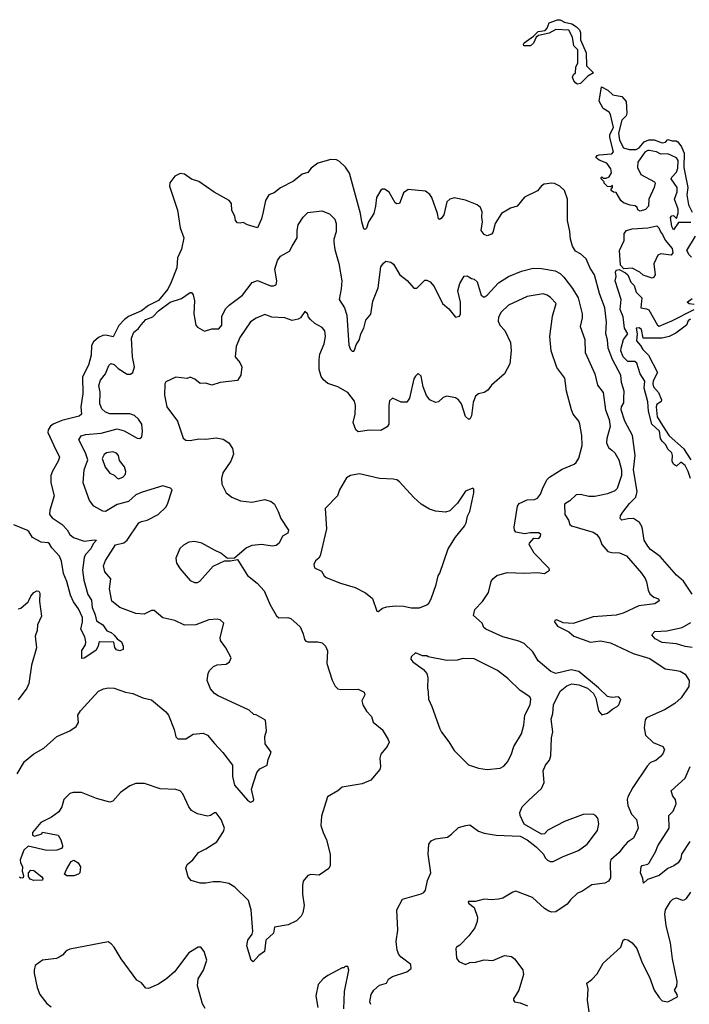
# Model space of a CAD drawing. Extents: x 2087054 to 2277909, y 548907 to 753496.
# Tile 180 of 256: x 2138857 to 2143524, y 643227 to 650096. Entities that reach past the tile are written whole.
import ezdxf

# ---------------------------------------------------------------- set-up
doc = ezdxf.new("R2010")
doc.units = 0

msp = doc.modelspace()

# ---------------------------------------------------------------- linework, layer by layer
at = {"layer": '0CON20XD'}
for points in [[(2142745, 649647.5), (2142733.6, 649653.6), (2142719.3, 649669.3), (2142710, 649695), (2142717.5, 649715), (2142730, 649725), (2142733.3, 649765), (2142746.2, 649795), (2142746.7, 649885), (2142720, 649915), (2142711.2, 649975), (2142685, 650022.5), (2142595, 650027.5), (2142547, 650003), (2142473, 649987), (2142456.4, 649973.6), (2142438.3, 649931.7), (2142416.4, 649913.6), (2142370, 649915), (2142367.5, 649925), (2142373.3, 649935), (2142438.8, 649981.2), (2142470, 650015), (2142518.8, 650021.2), (2142532.7, 650037.3), (2142546.4, 650073.6), (2142605, 650096.2), (2142625, 650096), (2142655, 650078.8), (2142705, 650066.2), (2142737.3, 650047.3), (2142760, 650025), (2142766.2, 650005), (2142766.2, 649955), (2142806.1, 649866.1), (2142807.5, 649775), (2142856.7, 649725), (2142817, 649703), (2142765, 649650), (2142745, 649647.5)], [(2143535, 648681.2), (2143448.3, 648681.7), (2143415, 648630), (2143403, 648653), (2143393, 648717), (2143401.7, 648728.3), (2143415, 648730), (2143435, 648710), (2143446.4, 648746.4), (2143446.2, 648775), (2143422, 648845), (2143439.2, 648895), (2143440, 648925), (2143398.8, 648985), (2143401.7, 648998.3), (2143435, 649032.5), (2143445, 649060), (2143445.8, 649115), (2143435, 649133.3), (2143375, 649160), (2143325, 649158), (2143295, 649173.3), (2143245, 649183.3), (2143235, 649183.8), (2143215, 649171.2), (2143165, 649102.5), (2143164, 649065), (2143186.1, 649016.1), (2143282.5, 648965), (2143286.7, 648955), (2143278.8, 648925), (2143243.3, 648845), (2143240, 648795), (2143218.8, 648771.2), (2143180.7, 648760.7), (2143165, 648770), (2143160, 648785), (2143147, 648797), (2143111.7, 648801.7), (2143065, 648817.5), (2143047.5, 648835), (2143015, 648890), (2142995, 648892.5), (2142980, 648905), (2142980, 648915), (2142990, 648925), (2142988.3, 648938.3), (2142975, 648930), (2142955, 648932.5), (2142930, 648955), (2142930, 648965), (2142910, 648985), (2142910, 648995), (2142915, 649000), (2142925, 648990), (2142945, 648990), (2142965, 649000), (2142981.7, 649028.3), (2142977.5, 649055), (2142950, 649095), (2142895, 649116.7), (2142872.5, 649135), (2142881.2, 649148.8), (2142895, 649153.3), (2142985, 649160), (2142996.2, 649173.8), (2142970, 649275), (2142970, 649295), (2142996.2, 649345), (2142976, 649435), (2142965, 649451.2), (2142925, 649477.5), (2142897, 649527), (2142911.7, 649628.3), (2142955.5, 649605.5), (2142992.3, 649572.3), (2143055, 649560), (2143083.3, 649525), (2143090, 649445), (2143083.6, 649426.4), (2143053.8, 649395), (2143030, 649305), (2143038.6, 649255), (2143065, 649203.3), (2143105, 649190), (2143155, 649190), (2143175, 649203.3), (2143210, 649245), (2143242.3, 649257.7), (2143278.3, 649258.3), (2143335, 649236.7), (2143358.3, 649241.7), (2143375, 649260), (2143405, 649250), (2143431.7, 649251.7), (2143443.3, 649243.3), (2143469.7, 649209.7), (2143489.1, 649165), (2143487, 649065), (2143513.5, 648925), (2143507.5, 648875), (2143517.8, 648805), (2143544.2, 648754.2)], [(2143545, 646087.5), (2143485, 646178.7), (2143435, 646220.4), (2143321.1, 646351.1), (2143255, 646400), (2143235, 646422.9), (2143210, 646465), (2143195.7, 646555), (2143177.8, 646587.8), (2143135.4, 646615.4), (2143095, 646614.7), (2143055, 646605.6), (2143043.1, 646615), (2143045.5, 646635), (2143059.9, 646660.1), (2143108.1, 646721.9), (2143150.7, 646765), (2143160.3, 646805), (2143135.9, 646955.9), (2143146.5, 647055), (2143127.8, 647195), (2143075.3, 647295), (2143050.3, 647375), (2143051.5, 647395), (2143067.7, 647422.3), (2143068.8, 647455), (2143070.8, 647505), (2143052.8, 647565), (2143046.1, 647615), (2142988, 647725), (2142959.3, 647805), (2142955, 647863.8), (2142943.1, 647905), (2142946.8, 647986.8), (2142935, 648086.7), (2142897.5, 648185), (2142862.9, 648315), (2142832.3, 648362.3), (2142805, 648427.5), (2142765, 648463.1), (2142731.5, 648481.5), (2142710.8, 648515), (2142695.4, 648565), (2142692.1, 648617.9), (2142676.4, 648695), (2142675.3, 648845), (2142654.5, 648905), (2142622.5, 648935), (2142585, 648952.9), (2142565, 648954.6), (2142511.7, 648948.3), (2142493.5, 648936.5), (2142465, 648902.5), (2142375, 648858.1), (2142325, 648795.6), (2142277.9, 648782.1), (2142215.5, 648744.5), (2142171.2, 648675), (2142155, 648612), (2142145, 648600), (2142115, 648588), (2142095, 648597.5), (2142074.1, 648625), (2142083.1, 648685), (2142077.6, 648717.6), (2142080.4, 648755), (2142067.9, 648785), (2142044.5, 648805), (2141965, 648837.3), (2141885, 648853.3), (2141856, 648845), (2141833.6, 648825), (2141812.9, 648735), (2141795, 648710), (2141782.3, 648702.3), (2141776.1, 648706.1), (2141770, 648745), (2141730, 648855), (2141715.5, 648875.5), (2141685, 648899.2), (2141565, 648912.1), (2141532.8, 648887.2), (2141516.4, 648845), (2141505, 648813.3), (2141485, 648810.8), (2141475, 648818), (2141432.4, 648892.4), (2141400, 648915), (2141385, 648914), (2141375, 648906), (2141343.6, 648855), (2141337.9, 648795), (2141325.5, 648745), (2141288.2, 648685), (2141275, 648642.5), (2141265, 648633.3), (2141256.4, 648636.4), (2141240.8, 648685), (2141233.1, 648745), (2141155, 649026.2), (2141127, 649067), (2141085, 649107.5), (2141065, 649117.5), (2141025, 649120), (2140935, 649095.8), (2140889.1, 649060.9), (2140865, 649030), (2140825, 649018), (2140765, 648968.6), (2140675, 648924.3), (2140630.8, 648889.2), (2140594.2, 648875), (2140569.2, 648835), (2140553.1, 648755), (2140542.4, 648707.6), (2140515, 648643.3), (2140444.2, 648664.2), (2140415, 648681.2), (2140393.9, 648676.1), (2140375, 648679.2), (2140360, 648695), (2140355.6, 648725), (2140335.7, 648765), (2140333.3, 648815), (2140317.5, 648835), (2140212.5, 648892.5), (2140105, 648967.8), (2140053.8, 648983.8), (2140005, 649017.8), (2139975, 649023.3), (2139937.3, 649005), (2139903, 648957), (2139899.7, 648935), (2139956.3, 648766.3), (2139974.6, 648644.6), (2139999.8, 648575), (2139985.2, 648494.8), (2139957.4, 648435), (2139951.2, 648365), (2139913, 648265), (2139888.4, 648215), (2139825, 648137), (2139755, 648102.1), (2139705, 648064.5), (2139615, 648026.2), (2139587.6, 648005), (2139548.3, 647961.7), (2139507.1, 647882.9), (2139456.1, 647896.1), (2139435, 647893.3), (2139405, 647879.7), (2139371.8, 647848.2), (2139357.7, 647822.3), (2139354.8, 647755.2), (2139335, 647686), (2139294.3, 647605), (2139296.4, 647485), (2139282.3, 647395), (2139286.2, 647343.8), (2139270, 647330), (2139149.5, 647300.5), (2139088.9, 647275), (2139070.5, 647259.5), (2139054.1, 647235), (2139052.9, 647215), (2139094.4, 647125.6), (2139133.1, 647045), (2139125.8, 647015.8), (2139084.7, 646945.3), (2139073.8, 646915), (2139073.9, 646863.9), (2139097.1, 646775), (2139065.9, 646674.1), (2139065.3, 646645), (2139081.7, 646621.7), (2139153.1, 646575), (2139187.5, 646537.5), (2139207.1, 646505), (2139232.4, 646482.4), (2139305, 646458.9), (2139378.3, 646468.3), (2139392.5, 646465), (2139369.7, 646440.3), (2139353.3, 646405), (2139316, 646364), (2139306.4, 646345), (2139294.5, 646255), (2139302.7, 646185), (2139331.1, 646085), (2139356.4, 646046.4), (2139360.7, 645995), (2139382.3, 645945), (2139392.2, 645902.2), (2139436.2, 645875), (2139465, 645833.3), (2139495, 645820.8), (2139515, 645801.2), (2139536, 645776), (2139566, 645755), (2139578.8, 645725), (2139578.3, 645701.7), (2139555, 645693.8), (2139530.9, 645700.9), (2139520, 645715), (2139513, 645753), (2139415, 645756.2), (2139408.3, 645751.7), (2139404.3, 645725), (2139388.1, 645695), (2139305, 645642), (2139290, 645640), (2139290, 645695), (2139314.2, 645735.8), (2139318, 645755), (2139310.9, 645790.9), (2139283, 645843), (2139294, 645896), (2139293.4, 645925), (2139266.9, 645986.9), (2139232.2, 646035), (2139211.1, 646081.1), (2139185.6, 646175.6), (2139162.6, 646232.6), (2139147.8, 646317.8), (2139135, 646353.5), (2139081.5, 646411.5), (2139065, 646438.9), (2139055, 646445.3), (2139005, 646451.6), (2138945, 646484.5), (2138919.6, 646525), (2138906.9, 646535), (2138815, 646572.9)], [(2139315, 647201.2), (2139425, 647211.8), (2139535, 647241.5), (2139585, 647228.5), (2139675, 647176.9), (2139695, 647174.2), (2139708.8, 647185), (2139712.5, 647225), (2139708, 647275), (2139685, 647308), (2139656.2, 647335), (2139625.4, 647345.4), (2139485, 647347.2), (2139455, 647358.5), (2139430.1, 647380.1), (2139415.4, 647415.4), (2139418, 647498), (2139409.2, 647545), (2139419.7, 647580.3), (2139455.6, 647625), (2139477.3, 647682.7), (2139492.3, 647697.7), (2139515, 647690), (2139543.3, 647663.3), (2139605, 647623.8), (2139627.8, 647622.2), (2139645.5, 647634.5), (2139656.2, 647675), (2139641.9, 647745), (2139636.4, 647875), (2139651.4, 647915), (2139681.5, 647938.5), (2139703.8, 647966.2), (2139735, 648005.4), (2139785, 648023.8), (2139824.6, 648065), (2139905.8, 648125), (2139985, 648151.2), (2140045, 648192.5), (2140055, 648192.5), (2140066.4, 648176.4), (2140075.8, 648135.8), (2140070, 648045), (2140085.5, 647965), (2140095, 647950), (2140145, 647923.3), (2140195, 647938.8), (2140245, 647939.2), (2140264.5, 647965), (2140264.5, 648025), (2140291.7, 648078.3), (2140317.1, 648105), (2140409.4, 648175), (2140477, 648263), (2140515, 648276.7), (2140605, 648240), (2140625, 648239.1), (2140643.5, 648246.5), (2140649.1, 648275), (2140636, 648355), (2140652.7, 648415), (2140675, 648445.6), (2140737.6, 648482.4), (2140755.7, 648515), (2140791.5, 648575), (2140790, 648625), (2140798.6, 648665), (2140831.7, 648718.3), (2140865, 648751.2), (2140963, 648763), (2141015, 648742), (2141054.2, 648705), (2141062.9, 648675), (2141062.9, 648615), (2141046.9, 648565), (2141047.5, 648545), (2141053.6, 648493.6), (2141080.9, 648395), (2141101.8, 648275), (2141098.5, 648218.5), (2141084.4, 648145), (2141120.8, 648085), (2141136.7, 648035), (2141151.9, 647825), (2141162.5, 647795), (2141175, 647784), (2141185, 647783.3), (2141190.5, 647789.5), (2141202.3, 647827.7), (2141226.2, 647865), (2141234.2, 647905), (2141254.4, 647945), (2141269.7, 648000.3), (2141305, 648042.5), (2141317.8, 648132.2), (2141327.8, 648155), (2141356.4, 648225), (2141375, 648372.5), (2141391.7, 648398.3), (2141409.3, 648410.7), (2141443.9, 648403.9), (2141461.2, 648391.2), (2141507.5, 648315), (2141557.6, 648277.6), (2141605, 648224), (2141625, 648223.8), (2141681.2, 648278.8), (2141695, 648280), (2141716.8, 648266.8), (2141745.5, 648235.5), (2141805, 648116), (2141848.5, 648078.5), (2141895, 648020), (2141921.7, 648028.3), (2141930, 648045), (2141930.5, 648125), (2141910.6, 648205), (2141925, 648256.7), (2141955, 648307.5), (2141975, 648310), (2142005, 648290), (2142025, 648285.8), (2142045, 648268), (2142074.3, 648175), (2142095, 648160.6), (2142115, 648174.4), (2142195, 648259.5), (2142264.6, 648305.4), (2142355, 648341.9), (2142435, 648362.9), (2142495, 648361.1), (2142588.8, 648345), (2142625, 648326.5), (2142650.7, 648300.7), (2142710.7, 648220.7), (2142750.6, 648155), (2142777.3, 648045), (2142777.3, 648015), (2142763.8, 647955), (2142796.7, 647865), (2142798.9, 647775), (2142865.5, 647625), (2142885, 647546.2), (2142924.7, 647494.7), (2142940.7, 647375), (2142966.1, 647306.1), (2142971.6, 647258.4), (2142949.2, 647175), (2142946.6, 647143.4), (2142961.1, 647111.1), (2142985, 647092.7), (2143005.3, 647075.3), (2143033.6, 647025), (2143052.4, 646955), (2143050.8, 646915), (2143021.5, 646825), (2143005, 646808.5), (2142955, 646787.9), (2142865, 646769.6), (2142825, 646769.1), (2142765, 646782.9), (2142735, 646782), (2142690.9, 646739.1), (2142654.5, 646715), (2142656.5, 646645), (2142681.4, 646605), (2142690.8, 646575), (2142704, 646565), (2142855, 646521.1), (2142878.6, 646505), (2142901.4, 646475), (2142915, 646433.8), (2142956.4, 646386.4), (2142985, 646377.8), (2143037.6, 646377.6), (2143087.1, 646355), (2143191.1, 646235), (2143217, 646197), (2143226.5, 646175), (2143236.6, 646116.6), (2143249.5, 646089.5), (2143276.4, 646066.4), (2143310, 646055), (2143315, 646042.5), (2143285, 646021.2), (2143172.8, 646007.2), (2143064, 645956), (2143015, 645942.1), (2142855, 645930.8), (2142715, 645884.4), (2142645, 645888.6), (2142601.8, 645908.2), (2142586.2, 645905), (2142584.3, 645895), (2142604.7, 645864.7), (2142684.2, 645825), (2142718.8, 645795), (2142835, 645752.2), (2142905, 645762.3), (2142975, 645748.2), (2143133.4, 645673.4), (2143249.5, 645639.5), (2143355, 645567.1), (2143421.3, 645558.7), (2143460.2, 645550.2), (2143495, 645529.2), (2143522.5, 645485), (2143521.4, 645445), (2143466.9, 645365), (2143422.9, 645325), (2143355.9, 645284.1), (2143225, 645225.6), (2143217.7, 645212.3), (2143209.4, 645155), (2143219.1, 645105), (2143273.1, 645053.1), (2143340, 645025), (2143351.2, 645005), (2143340.8, 644975), (2143324.2, 644955), (2143291.5, 644928.5), (2143255, 644913.1), (2143231, 644889), (2143130.4, 644739.6), (2143095.7, 644675), (2143090.5, 644655), (2143094.7, 644614.7), (2143122.4, 644552.4), (2143155.6, 644515), (2143167.8, 644455), (2143135, 644385.8), (2143092.9, 644357.1), (2143060.4, 644319.6), (2143035, 644286.5), (2142977.7, 644235), (2142973.1, 644215), (2142975, 644110), (2142960, 644085), (2142935, 644072.2), (2142845, 644059.1), (2142775, 644012.9), (2142745, 644002.9), (2142695.7, 643955), (2142673.8, 643925), (2142595, 643872.9), (2142565, 643869.2), (2142545, 643875.8), (2142515, 643895.7), (2142432, 643972), (2142315, 644015.6), (2142295, 644010), (2142225, 643968), (2142195, 643959.2), (2142145, 643955.8), (2142095, 643960.8), (2142035, 643944), (2141982.5, 643945), (2141985, 643933.3), (2142025, 643902.5), (2142046.9, 643835), (2142045.7, 643805), (2142029.4, 643760.6), (2141987.5, 643705), (2141925, 643640), (2141902.5, 643625), (2141897.5, 643615), (2141901.7, 643548.3), (2141917.5, 643525), (2141965, 643503.8), (2141995, 643518), (2142035, 643520), (2142094.1, 643535.9), (2142155, 643531.2), (2142235, 643566.7), (2142285, 643561.2), (2142306.2, 643545), (2142365, 643467.5), (2142367.8, 643435), (2142336, 643325), (2142298, 643265), (2142298, 643255), (2142305, 643244.3), (2142345, 643237.1), (2142396.8, 643216.8)], [(2143265, 648293.8), (2143203, 648313), (2143180, 648335), (2143125, 648362.5), (2143067.5, 648357.5), (2143044.1, 648384.1), (2143038, 648485), (2143071.2, 648555), (2143070, 648605), (2143087.5, 648625), (2143127, 648637), (2143235, 648643.3), (2143297, 648657), (2143312.5, 648645), (2143322.5, 648615), (2143338.3, 648598.3), (2143357, 648557), (2143405, 648500), (2143409.3, 648470.7), (2143397, 648453), (2143325, 648463.3), (2143305, 648452.5), (2143276.4, 648393.6), (2143286.7, 648315), (2143275, 648297.5), (2143265, 648293.8)], [(2143539.8, 648439.8), (2143523.1, 648455), (2143506.9, 648485), (2143566.7, 648585)], [(2143533.8, 646895), (2143517.5, 646945), (2143495.8, 646985), (2143465, 647010), (2143435, 646982), (2143414.2, 646995), (2143404.4, 647015), (2143407.5, 647055), (2143401.4, 647075), (2143375, 647100), (2143360.7, 647130.7), (2143334.1, 647155), (2143324.2, 647175), (2143315.9, 647225.9), (2143263.1, 647275), (2143240, 647365), (2143235, 647430), (2143209.2, 647525), (2143213.3, 647575), (2143182.5, 647625), (2143159.5, 647699.5), (2143145, 647711.2), (2143095, 647711.4), (2143063.3, 647745), (2143048.1, 647785), (2143048.9, 647805), (2143065.8, 647865), (2143096.2, 647905), (2143073.4, 647943.4), (2143063, 648023), (2143042.2, 648075), (2143050, 648145), (2143008.5, 648275), (2143014.3, 648305), (2143009.2, 648335), (2143015, 648348), (2143035, 648353.3), (2143080.7, 648330.7), (2143096.4, 648316.4), (2143117.5, 648265), (2143140.7, 648240.7), (2143153.3, 648195), (2143193.3, 648155), (2143187.5, 648085), (2143225, 648080), (2143241.2, 648071.2), (2143303.8, 647965), (2143315, 647958.8), (2143402.5, 647995), (2143558.8, 648075)], [(2141305, 643224.2), (2141297.9, 643245), (2141307.1, 643295), (2141325, 643325.7), (2141365, 643361.1), (2141412.9, 643375), (2141428.4, 643401.6), (2141455, 643421.1), (2141555, 643453.6), (2141585, 643477.5), (2141582, 643505), (2141514.6, 643554.6), (2141499.4, 643575), (2141488.8, 643605), (2141481.1, 643665), (2141492.5, 643745), (2141484.6, 643885), (2141525, 643960), (2141655, 643996.9), (2141672.8, 644007.2), (2141685, 644023.8), (2141699.3, 644090.7), (2141721.9, 644145), (2141704.6, 644274.6), (2141708, 644345), (2141725, 644366.7), (2141755, 644381.2), (2141837.9, 644392.1), (2141867.4, 644412.6), (2141915, 644460), (2141965.7, 644474.3), (2141995, 644478.8), (2142055.8, 644435.8), (2142095, 644420.8), (2142177.7, 644407.7), (2142345, 644400), (2142393.6, 644373.6), (2142457.5, 644325), (2142507.5, 644275), (2142519.3, 644249.3), (2142535, 644232.5), (2142555, 644222.5), (2142575, 644222.5), (2142645, 644258), (2142751.2, 644298.8), (2142811.2, 644345), (2142885, 644440), (2142894, 644485), (2142887.5, 644525), (2142871.2, 644545), (2142855, 644554), (2142785, 644551.4), (2142655, 644502.2), (2142539.1, 644440.9), (2142515, 644416.2), (2142495, 644413.8), (2142374.1, 644484.1), (2142344.2, 644544.2), (2142343.3, 644565), (2142358.8, 644605), (2142405, 644651.2), (2142495, 644733.3), (2142513.3, 644775), (2142506.7, 644856.7), (2142521.2, 644895), (2142550.7, 644929.3), (2142559.5, 644960.5), (2142564, 645085), (2142573.3, 645126.7), (2142561.5, 645215), (2142573.6, 645255), (2142578.8, 645315), (2142625, 645412.5), (2142670.3, 645449.7), (2142705, 645462), (2142755, 645456.7), (2142815, 645431.2), (2142856.7, 645395), (2142872.3, 645362.3), (2142891.2, 645275), (2142915, 645246.7), (2142955, 645257.5), (2142991.7, 645288.3), (2143022.5, 645305), (2143033.6, 645316.4), (2143046.4, 645353.6), (2143031.7, 645371.7), (2142985, 645367.5), (2142955, 645373.3), (2142892.5, 645435), (2142755, 645547.5), (2142700.3, 645559.7), (2142595, 645535.5), (2142559.5, 645549.5), (2142471.9, 645621.9), (2142434.4, 645685), (2142373, 645743), (2142335, 645761.4), (2142225, 645791.4), (2142105, 645844.4), (2142092.5, 645855), (2142080, 645885), (2142020, 645940), (2142029.5, 645980.5), (2142083, 646037), (2142125, 646100), (2142143.1, 646176.9), (2142155, 646195.8), (2142181.7, 646218.3), (2142255, 646240), (2142375, 646233.8), (2142465, 646240), (2142515, 646233.3), (2142550, 646255), (2142548.3, 646268.3), (2142443.9, 646373.9), (2142407.5, 646435), (2142410, 646445), (2142441.7, 646478.3), (2142475, 646477.5), (2142487.7, 646492.3), (2142488.8, 646505), (2142475, 646515.8), (2142415.9, 646515.9), (2142375, 646508.6), (2142315, 646520.8), (2142305.7, 646535), (2142304.4, 646555), (2142316.7, 646643.3), (2142327.3, 646702.7), (2142338.2, 646721.8), (2142395, 646746.9), (2142445, 646748.6), (2142465, 646758.6), (2142487.8, 646785), (2142505.7, 646835), (2142532.9, 646887.1), (2142550, 646905), (2142638.6, 646961.4), (2142722.5, 646995), (2142735, 647006.7), (2142754.1, 647035.9), (2142776.9, 647125), (2142775.6, 647195), (2142762, 647275), (2142753.8, 647295), (2142714.7, 647344.7), (2142703.4, 647373.4), (2142668.8, 647505), (2142656.2, 647596.2), (2142600.2, 647670.2), (2142561.2, 647785), (2142552.9, 647885), (2142571.3, 648028.7), (2142596.2, 648115), (2142557.3, 648157.3), (2142533.3, 648175), (2142505, 648182.9), (2142395, 648165.6), (2142265, 648104.3), (2142212.9, 648055), (2142195, 648020), (2142192.6, 647992.6), (2142204, 647965), (2142237.4, 647927.4), (2142278.1, 647845), (2142282.5, 647785), (2142273.1, 647695), (2142235, 647626), (2142144.6, 647545.4), (2142119.2, 647510.8), (2142095, 647495.5), (2142054.3, 647485.7), (2142035, 647468.8), (2142016.7, 647425), (2142006.6, 647333.4), (2141995, 647310), (2141985, 647310), (2141965, 647326.7), (2141935.4, 647415.4), (2141915, 647443.8), (2141895, 647458), (2141835, 647468.8), (2141809.5, 647460.5), (2141775, 647430), (2141755, 647426.2), (2141715, 647443.8), (2141692.5, 647475), (2141668, 647535), (2141655, 647610), (2141633.3, 647626.7), (2141615, 647610), (2141605, 647590), (2141573.9, 647456.1), (2141555, 647427.5), (2141515, 647426.7), (2141455, 647456.2), (2141435, 647437.5), (2141428.8, 647405), (2141430, 647275), (2141417.1, 647255), (2141375, 647231.2), (2141295, 647233.5), (2141215, 647220), (2141200.8, 647235), (2141180, 647285), (2141195.6, 647345), (2141198.1, 647405), (2141190.8, 647435), (2141144.3, 647494.3), (2141075, 647534), (2141005, 647558.6), (2140973.7, 647583.7), (2140957.8, 647607.8), (2140944.4, 647655), (2140943.7, 647726.3), (2140948.2, 647761.8), (2140980, 647835), (2140987.8, 647885), (2140982.9, 647925), (2140965, 647948), (2140915, 647976.2), (2140883.3, 648005), (2140870.5, 648020.5), (2140862.5, 648045), (2140845, 648060), (2140815, 648016.7), (2140797, 648007), (2140755, 647997.1), (2140705, 648015.7), (2140615, 648021.4), (2140565, 648040), (2140505, 648014.3), (2140465, 647987.5), (2140390.9, 647879.1), (2140365.7, 647815.7), (2140357.5, 647745), (2140390.6, 647705), (2140404.3, 647675), (2140398.1, 647615), (2140375, 647578.1), (2140254.1, 647565.9), (2140195, 647546.2), (2140155, 647560), (2140115, 647558.9), (2140077.8, 647587.8), (2140045, 647603.3), (2140025, 647592.9), (2139945, 647601.4), (2139875, 647570), (2139869.2, 647555), (2139865.8, 647475.8), (2139882.9, 647395), (2139955.6, 647295), (2139996.7, 647176.7), (2140015, 647162.9), (2140045, 647160.5), (2140105, 647170.8), (2140155, 647170), (2140225, 647178.9), (2140275, 647169.4), (2140315, 647144.2), (2140340.8, 647105), (2140348, 647065), (2140329.2, 647015), (2140272, 646935), (2140262.9, 646895), (2140265.8, 646855), (2140295, 646796.2), (2140335, 646765.8), (2140395, 646740.5), (2140475, 646729.5), (2140565, 646748.2), (2140609.2, 646735), (2140632.9, 646715), (2140659.4, 646665), (2140677.1, 646615), (2140730, 646535), (2140726.2, 646513.8), (2140687.9, 646492.1), (2140665.7, 646445), (2140645, 646427.1), (2140616.9, 646423.1), (2140545, 646434.4), (2140475, 646427.1), (2140437.8, 646412.2), (2140355, 646340), (2140305, 646337.5), (2140257.5, 646375), (2140215, 646395.8), (2140126.7, 646445), (2140074.2, 646455.8), (2140035, 646450.8), (2139999.3, 646430.7), (2139973.6, 646406.4), (2139945, 646340), (2139948.8, 646305), (2139974, 646265), (2140045, 646184), (2140075, 646168.8), (2140095, 646168.8), (2140111.2, 646178.8), (2140205, 646282.5), (2140285, 646320), (2140325, 646320), (2140375, 646330), (2140445, 646218), (2140512, 646165), (2140561.7, 646111.7), (2140602.8, 646012.8), (2140646.1, 645936.1), (2140663.6, 645923.6), (2140725, 645926.2), (2140747.3, 645917.3), (2140810.5, 645860.5), (2140831.7, 645811.7), (2140841.2, 645771.2), (2140851.2, 645761.2), (2140866.1, 645756.1), (2140935.8, 645755.8), (2140965, 645747.5), (2140988.5, 645725), (2141002.2, 645692.2), (2140998.6, 645605), (2141035, 645487.5), (2141055, 645446.7), (2141075, 645428.8), (2141094.1, 645424.1), (2141215.8, 645425.8), (2141256.7, 645405), (2141262.9, 645385), (2141242.5, 645345), (2141248.2, 645315), (2141275, 645271.9), (2141310, 645235), (2141321.2, 645195), (2141384.1, 645144.1), (2141426, 645075), (2141432, 645055), (2141418, 645025), (2141375, 644972.5), (2141368, 644945), (2141372, 644885), (2141366, 644865), (2141305, 644791.2), (2141245, 644764.2), (2141105, 644741.2), (2141075, 644716.2), (2141002.5, 644675), (2140960.7, 644539.3), (2140956.7, 644475), (2140971.2, 644425), (2140996, 644375), (2141020.8, 644275), (2141021.9, 644195), (2141012.5, 644175), (2140945, 644127.5), (2140885, 644132), (2140865, 644126.2), (2140833.3, 644086.7), (2140826.9, 644055), (2140827.1, 643995), (2140840, 643915), (2140830.8, 643865), (2140818.7, 643841.3), (2140785, 643808.8), (2140727.7, 643782.3), (2140633.3, 643765), (2140626.6, 643723.4), (2140573.3, 643675), (2140564, 643595), (2140523.1, 643566.9), (2140485, 643522.5), (2140470, 643535), (2140439.2, 643635), (2140445.7, 643674.3), (2140478, 643715), (2140481.4, 643735), (2140470, 643885), (2140452, 643952), (2140356.7, 644045), (2140315, 644069.2), (2140255, 644080), (2140205, 644080), (2140155, 644070.8), (2140115, 644072.5), (2140051.1, 644091.1), (2140030, 644115), (2140015, 644177.5), (2140025, 644201.4), (2140062.9, 644235), (2140102.5, 644285), (2140155, 644310.8), (2140229.8, 644360.2), (2140278.3, 644431.7), (2140284, 644455), (2140262, 644515), (2140225, 644562.5), (2140215, 644562.5), (2140186.9, 644543.1), (2140165, 644539.4), (2140095, 644556.2), (2140055, 644580), (2140035, 644603.3), (2139993.3, 644695), (2139975, 644716.2), (2139945.8, 644725.8), (2139835, 644730), (2139726.1, 644766.1), (2139665, 644766.7), (2139625, 644751.2), (2139560, 644705), (2139505, 644643.3), (2139485, 644636.7), (2139393, 644663), (2139286.7, 644703.3), (2139230, 644705)], [(2143558.3, 648108.3), (2143523, 648113), (2143510, 648125), (2143545, 648150)], [(2143532.7, 648007.3), (2143515.6, 647994.4), (2143503.8, 647965), (2143430.7, 647909.3), (2143384.3, 647885.7), (2143335, 647874.3), (2143203.8, 647873.8), (2143190, 647935), (2143175, 647946.2), (2143153.8, 647945), (2143160.8, 647905), (2143156.7, 647855), (2143184.1, 647824.1), (2143200, 647795), (2143240, 647755), (2143303.8, 647635), (2143273.1, 647576.9), (2143270.9, 647555), (2143275, 647534), (2143308.6, 647495), (2143331.2, 647445), (2143327.1, 647432.9), (2143298.9, 647411.1), (2143292.5, 647395), (2143299.2, 647325), (2143336.9, 647265), (2143385, 647194), (2143485, 647104.3), (2143535, 647024.4)], [(2138838, 644835), (2138888.9, 644921.1), (2138955, 644973.3), (2139025, 645013.8), (2139115, 645095.5), (2139205.5, 645134.5), (2139250, 645165), (2139266.1, 645193.9), (2139262, 645245), (2139279.2, 645275), (2139405, 645410.8), (2139441.3, 645428.7), (2139474.3, 645435.7), (2139515, 645431.5), (2139595, 645404.6), (2139646.2, 645396.2), (2139715, 645364.4), (2139775, 645352), (2139875, 645266.9), (2139893.5, 645243.5), (2139932.2, 645145), (2139945, 645093.3), (2139958.8, 645078.8), (2140015, 645078.6), (2140065, 645110.6), (2140135, 645119.2), (2140165, 645104.2), (2140215, 645045.8), (2140273.7, 644983.7), (2140338.8, 644895), (2140338.8, 644815), (2140353.3, 644755), (2140445, 644651.2), (2140465, 644636), (2140485, 644643.8), (2140489.2, 644655), (2140473.2, 644726.8), (2140510, 644845), (2140531.2, 644868.8), (2140582.5, 644895), (2140588.8, 644935), (2140610, 644985), (2140567.5, 645045), (2140566, 645095), (2140578, 645135), (2140569.2, 645209.2), (2140505, 645246.7), (2140489.3, 645249.3), (2140455, 645278.8), (2140238.9, 645378.9), (2140214.2, 645395), (2140187.6, 645427.6), (2140164, 645485), (2140169.2, 645535), (2140179.2, 645555), (2140206.4, 645583.6), (2140232.5, 645595), (2140263, 645597), (2140295, 645600), (2140320, 645615), (2140330, 645645), (2140293.2, 645713.2), (2140256.2, 645765), (2140254, 645785), (2140278.8, 645885), (2140255, 645908), (2140234.2, 645914.2), (2140175, 645908.9), (2140085, 645873.5), (2140005, 645870.8), (2139937.5, 645905), (2139855, 645923.3), (2139795, 645974.2), (2139775, 645974.3), (2139725, 645949.2), (2139665, 645954.3), (2139555, 645995.5), (2139499.7, 646039.7), (2139483.3, 646125), (2139491.2, 646195), (2139450, 646245), (2139440, 646285), (2139455, 646322.5), (2139525, 646432.5), (2139583.5, 646446.5), (2139605, 646464.6), (2139687.5, 646585), (2139705, 646595.3), (2139746, 646604), (2139822.5, 646645), (2139875.3, 646694.7), (2139887.5, 646715), (2139920, 646815), (2139908.6, 646828.6), (2139855, 646842.9), (2139709.1, 646800.9), (2139665, 646780.5), (2139616.1, 646733.9), (2139535, 646714.1), (2139455, 646664.7), (2139435, 646668.3), (2139373, 646703), (2139342.5, 646742.5), (2139299.4, 646865), (2139306.9, 646955), (2139331.5, 647025), (2139315.2, 647075.2), (2139268.8, 647165), (2139285, 647192.5), (2139315, 647201.2)], [(2139545, 646894), (2139575, 646904.2), (2139593.1, 646925), (2139595.6, 646945), (2139586.2, 646976.2), (2139551.7, 647021.7), (2139545.6, 647055), (2139531.7, 647071.7), (2139505, 647080.6), (2139461.4, 647075), (2139445, 647063.3), (2139430.8, 647035), (2139451.2, 646975), (2139485, 646933.1), (2139515, 646919.2), (2139535, 646896.7), (2139545, 646894)], [(2141355, 645967.5), (2141385, 645990), (2141415, 646000), (2141475, 646006.7), (2141535, 646003.8), (2141585, 645993.3), (2141643, 645993), (2141695, 646013.8), (2141708.8, 646025), (2141726, 646055), (2141760, 646155), (2141773.3, 646215), (2141786.2, 646235), (2141843.8, 646405), (2141894.2, 646485.8), (2141957.3, 646562.7), (2141968.8, 646585), (2141978.3, 646631.7), (2141994.1, 646665.9), (2142023.3, 646795), (2142021.7, 646821.7), (2142015, 646827.5), (2141965, 646806.7), (2141907.9, 646722.1), (2141855, 646670), (2141825, 646660), (2141755, 646667.5), (2141712.1, 646682.1), (2141655, 646716), (2141603.4, 646763.4), (2141505, 646871.2), (2141485, 646886), (2141460.5, 646890.5), (2141365, 646894.3), (2141225, 646927.5), (2141163, 646917), (2141135, 646900), (2141086.7, 646815), (2141071.2, 646775), (2140986.2, 646685), (2140995.8, 646545), (2140951.2, 646355), (2140941.7, 646338.3), (2140919.7, 646320.3), (2140906, 646295), (2140911.4, 646271.4), (2140959.3, 646249.3), (2140980, 646215), (2140992.5, 646205), (2141092.5, 646165), (2141195, 646134), (2141267.9, 646097.9), (2141315, 646058.8), (2141345, 645970), (2141355, 645967.5)], [(2138845, 645986.2), (2138865, 645991.2), (2138915.9, 646034.1), (2138920, 646045), (2138933.3, 646075), (2138955, 646100), (2138975, 646112.5), (2138989.3, 646109.3), (2138996.7, 646095), (2138994.1, 646035.9), (2139007.5, 645935), (2138980, 645875), (2138979.2, 645835), (2138964, 645795), (2138973.6, 645713.6), (2138937.9, 645592.1), (2138920.6, 645465), (2138907, 645433), (2138845, 645351.2)], [(2143545, 645716.5), (2143496.3, 645723.7), (2143435, 645742.3), (2143335, 645750.8), (2143285.9, 645775.9), (2143262.5, 645805), (2143285, 645828.5), (2143366.9, 645833.1), (2143475, 645856.2), (2143535, 645889.6)], [(2142115, 644863.8), (2142206.7, 644875), (2142231.3, 644888.7), (2142258.7, 644921.3), (2142285.7, 644975), (2142302, 645025), (2142355.5, 645114.5), (2142371.5, 645175), (2142377.1, 645245), (2142415.6, 645315), (2142419.2, 645355), (2142413, 645373), (2142345, 645416), (2142259.1, 645499.1), (2142186.2, 645555), (2142025, 645638), (2141948.8, 645638.8), (2141905, 645628.2), (2141834.5, 645624.5), (2141705, 645650), (2141695, 645657.5), (2141665, 645657.5), (2141615, 645680), (2141585, 645650), (2141582.5, 645635), (2141597.5, 645615), (2141671.7, 645561.7), (2141693.6, 645533.6), (2141702.5, 645505), (2141698.8, 645435), (2141703.8, 645403.8), (2141706.2, 645355), (2141730, 645305), (2141785, 645147.5), (2141796.2, 645125), (2141848.8, 645058.8), (2141885, 644996.7), (2141985, 644897.5), (2142055, 644873.3), (2142115, 644863.8)], [(2143527.6, 644362.4), (2143468.8, 644275), (2143466, 644245), (2143446.6, 644213.4), (2143417, 644193), (2143373.8, 644175), (2143315, 644125.8), (2143232.9, 644097.1), (2143205, 644072.5), (2143200, 644105), (2143183.6, 644143.6), (2143188, 644185), (2143196.7, 644195), (2143235, 644204.3), (2143245, 644214), (2143289.3, 644290.7), (2143305, 644331.2), (2143384.2, 644455), (2143381.2, 644545), (2143411.2, 644575), (2143432, 644625), (2143428.8, 644655), (2143409.3, 644679.3), (2143397.5, 644715), (2143495.4, 644804.6), (2143529.4, 644885)], [(2139230, 644705), (2139205, 644697.5), (2139163.3, 644655), (2139149.2, 644605), (2139129.8, 644570.2), (2139078.3, 644531.7), (2139004.4, 644495), (2138945.8, 644425), (2138946.2, 644406.2), (2138959.3, 644399.3), (2139010, 644415), (2139015, 644427.5), (2139125.6, 644405.6), (2139144.3, 644375), (2139154.2, 644335), (2139156, 644325), (2139147, 644313), (2139115, 644302.5), (2139045, 644298.8), (2138915, 644330), (2138885, 644302), (2138860, 644235), (2138862, 644215), (2138876.7, 644185), (2138873.8, 644155), (2138883.3, 644125), (2138880, 644110), (2138865, 644107.5), (2138855, 644113.3)], [(2139235, 644123.4), (2139185, 644123.5), (2139168.8, 644135), (2139181.7, 644168.3), (2139215, 644222.5), (2139235, 644232), (2139265, 644214.3), (2139280, 644185), (2139276.7, 644145), (2139266.3, 644133.7), (2139235, 644123.4)], [(2138955, 644091.4), (2138930, 644100), (2138917.3, 644117.3), (2138918.8, 644145), (2138935, 644163.3), (2138955, 644160), (2139010, 644115), (2139016.7, 644105), (2139015, 644093.8), (2138955, 644091.4)], [(2142825.6, 643175), (2142815.4, 643255.4), (2142820, 643335), (2142810, 643375), (2142845, 643400), (2142880.9, 643439.1), (2142925, 643513.1), (2143048, 643625), (2143063.8, 643675), (2143075, 643680), (2143095, 643676), (2143125, 643655.6), (2143159.2, 643615), (2143196, 643515), (2143248, 643415), (2143278.8, 643325), (2143313.1, 643273.1), (2143335, 643251.5), (2143375, 643243.3), (2143442, 643278), (2143440, 643295), (2143422, 643325), (2143436.9, 643353.1), (2143440.4, 643385), (2143406.4, 643545), (2143394.4, 643655), (2143362.5, 643775), (2143354.4, 643855.6), (2143359.4, 643885), (2143392.9, 643945), (2143409.1, 643960.9), (2143435, 643969.5), (2143475, 643952.5), (2143487.5, 643955), (2143505.4, 643964.6), (2143535, 644010)], [(2140148.3, 643198.3), (2140130.1, 643230.1), (2140096.1, 643355), (2140101.5, 643405), (2140138.6, 643465), (2140161.2, 643535), (2140143.3, 643595), (2140120, 643625), (2140100, 643625), (2140035, 643586.7), (2139935, 643453.3), (2139882.3, 643407.7), (2139825, 643366.2), (2139755, 643336.2), (2139735, 643340), (2139705, 643376.2), (2139673.8, 643395), (2139565, 643543.8), (2139514.3, 643624.3), (2139495, 643648.8), (2139472.3, 643662.3), (2139205, 643610.3), (2139181.3, 643598.7), (2139155, 643570), (2139131.2, 643555), (2139114.2, 643545.8), (2139016.1, 643533.9), (2138965, 643497.5), (2138956.2, 643465), (2138957.5, 643445), (2138978.8, 643345), (2138997.5, 643295), (2139045, 643232), (2139075, 643208.6)], [(2141116.7, 643195), (2141121.1, 643315), (2141150, 643465), (2141145, 643490), (2141125, 643490), (2141115, 643480), (2141105, 643480), (2141005, 643426.7), (2140972.5, 643405), (2140936.7, 643365), (2140922, 643285), (2140934, 643205)]]:
    msp.add_lwpolyline(points, dxfattribs=at)

doc.saveas('drawing.dxf')
